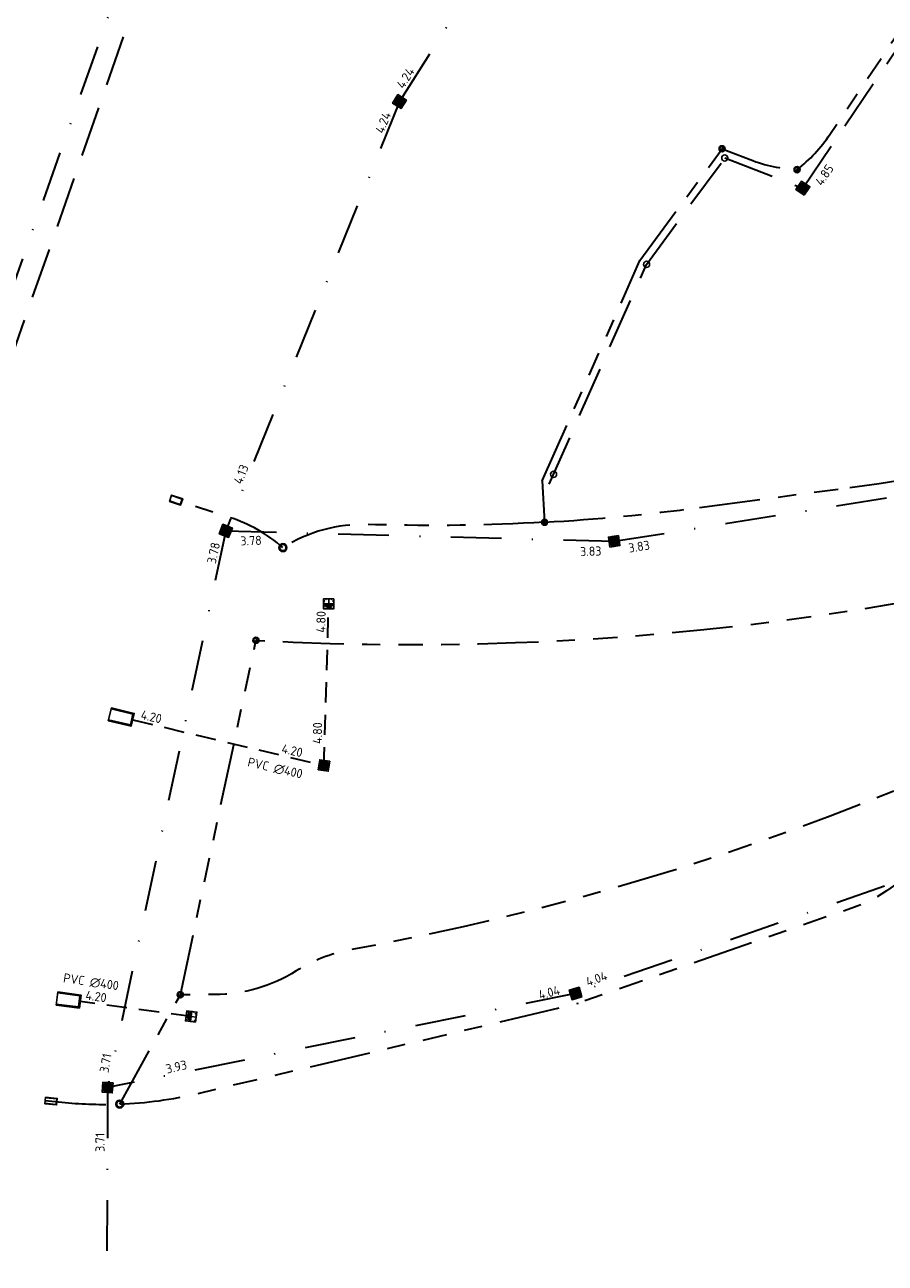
# Model space of a CAD drawing. Extents: x 168266 to 168732, y 448750 to 449580.
# Tile 15 of 22: x 168429 to 168514, y 449237 to 449359. Entities that reach past the tile are written whole.
import ezdxf
from ezdxf.enums import TextEntityAlignment as Align

# ---------------------------------------------------------------- set-up
doc = ezdxf.new("R2010")
doc.units = 0
for name, pattern in [('HIDDENX2', [0.75, 0.5, -0.25]), ('RI-DRAINAGE', [19.2, 6, -1.8, 1.8, -1.8, 2.4, -1.8, 1.8, -1.8]), ('RI-HWA', [7.4, 5, -2.4]), ('RI-HWA_PVC', [6.4, 4, -2.4]), ('RI-VWA', [11, 5, -3, 0, -3])]:
    doc.linetypes.add(name, pattern=pattern)
doc.layers.get('0').update_dxf_attribs({"lineweight": 0})
for name, color, linetype, lineweight, true_color in [('N-OI-RI-DRAINAGE-G', 3, 'RI-DRAINAGE', 35, 0x00ff00), ('N-OI-RI-HWA-G', 150, 'RI-HWA', 35, 0x007fff), ('N-OI-RI-HWA_RIOOLPUT_OVERSTORTPUT-S', 150, 'Continuous', 25, 0x007fff), ('N-OI-RI-VWA-G', 20, 'RI-VWA', 35, 0xff3f00)]:
    doc.layers.add(name, color=color, linetype=linetype, lineweight=lineweight, true_color=true_color)
for name, color, linetype, lineweight in [('N-OI-RI-DRAINAGE_PUT-S', 90, 'Continuous', 25), ('N-OI-RI-DRAINAGE_UITSTROOMBAK-S', 90, 'Continuous', 25), ('N-OI-RI-HWA_BOB-S', 150, 'Continuous', 25), ('N-OI-RI-HWA_RIOOLPUT_INSPECTIEPUT_BETON-S', 150, 'Continuous', 25), ('N-OI-RI-HWA_TRANSPORTLEIDING_PVC_400-G', 150, 'RI-HWA_PVC', 35), ('N-OI-RI-HWA_UITSTROOMBAK-S', 150, 'Continuous', 25), ('N-OI-RI-VWA_BOB-S', 20, 'Continuous', 25), ('N-OI-RI-VWA_RIOOLPUT_INSPECTIEPUT-S', 20, 'Continuous', 25), ('N-WE-RI-DRAINAGE_PUT-S', 90, 'Continuous', 25), ('N-WE-RI-HWA-G', 150, 'RI-HWA', 35), ('N-WE-RI-HWA_BOB-S', 150, 'Continuous', 25), ('N-WE-RI-HWA_RIOOLPUT_INSPECTIEPUT-S', 150, 'Continuous', 25)]:
    doc.layers.add(name, color=color, linetype=linetype, lineweight=lineweight)
doc.styles.add('NLCS-ISO', font='NLCS-ISO.ttf')

# ---------------------------------------------------------------- blocks, each defined once
blk = doc.blocks.new('N-SRI-PUT_HWA-SO')
h = blk.add_hatch(color=256)
h.dxf.hatch_style = 1
h.paths.add_polyline_path([(-2, 0, 1), (2, 0, 1)])
at = {"lineweight": -3, "flags": 128}
blk.add_lwpolyline([(-2, -2), (2, -2), (2, 2), (-2, 2)], close=True, dxfattribs=at)
at = {"lineweight": -3}
blk.add_circle((0, 0), 2, dxfattribs=at)
blk = doc.blocks.new('N-SRI-PUT_VWA-SO')
h = blk.add_hatch(color=256)
edge = h.paths.add_edge_path()
edge.add_arc((0, 0), 2, 0, 360)
at = {"flags": 128}
blk.add_lwpolyline([(-2, 2), (2, 2), (2, -2), (-2, -2)], close=True, dxfattribs=at)
at = {"lineweight": -3, "flags": 128}
blk.add_lwpolyline([(2, -2), (2, 2), (-2, 2), (-2, -2)], close=True, dxfattribs=at)
at = {"lineweight": -3}
blk.add_circle((0, 0), 2, dxfattribs=at)
blk = doc.blocks.new('SRI-BOB-SO')
at = {"ltscale": 0.1, "style": 'NLCS-ISO'}
blk.add_attdef('B.O.B.', text='', height=1.8, dxfattribs=at).set_placement((0.05, -0.02), align=Align.BOTTOM_CENTER)
blk = doc.blocks.new('N-SRI-PUT_HWA_KUNSTSTOF-SO')
at = {"color": 6, "lineweight": -3}
blk.add_circle((0, 0), 1.5, dxfattribs=at)
blk = doc.blocks.new('SRI-DRAIN_PUT_DOORSPUIT-SO')
at = {"lineweight": -3}
blk.add_hatch(color=256, dxfattribs=at).paths.add_polyline_path([(1.5, 0, 0.267949), (0.75, 1.3), (-0.75, -1.3, 0.57735)])
blk.add_line((-0.75, -1.3), (0.75, 1.3), dxfattribs=at)
for radius in [2, 1.5]:
    blk.add_circle((0, 0), radius, dxfattribs=at)
blk = doc.blocks.new('SRI-DRAIN_PUT-SO')
at = {"lineweight": -3}
for radius in [2, 1.5]:
    blk.add_circle((0, 0), radius, dxfattribs=at)
blk = doc.blocks.new('N-SRI-PUT_OVERSTORT-SO')
at = {"ltscale": 0.1}
blk.add_hatch(color=256, dxfattribs=at).paths.add_polyline_path([(0, 2), (-2, 0), (2, 0)])
for p, q in [((0, 2), (-2, 0)), ((0, 2), (0, -2)), ((0, 2), (2, 0)), ((2, 0), (-2, 0))]:
    blk.add_line(p, q, dxfattribs=at)
at = {"lineweight": -3, "flags": 128}
blk.add_lwpolyline([(-2, -2), (2, -2), (2, 2), (-2, 2)], close=True, dxfattribs=at)
at = {"ltscale": 0.1, "flags": 128}
blk.add_lwpolyline([(0, 2), (-2, 0), (2, 0)], close=True, dxfattribs=at)
at = {"linetype": 'HIDDENX2', "lineweight": -3, "ltscale": 0.25}
blk.add_circle((0, 0), 2, dxfattribs=at)
blk = doc.blocks.new('SRI-UITSTROOMBAK-SO')
at = {"color": 7}
for p, q in [((-3.25, 11.56), (3.25, 11.56)), ((-3.25, 0), (-3.25, 11.56)), ((-2.75, 0.5), (-2.75, 11.56)), ((2.75, 0.5), (2.75, 11.56)), ((3.25, 0), (3.25, 11.56)), ((-3.25, 0), (3.25, 0)), ((-2.75, 0.5), (2.75, 0.5))]:
    blk.add_line(p, q, dxfattribs=at)
at = {"flags": 128}
blk.add_lwpolyline([(-3.25, 11.56), (3.25, 11.56), (3.25, 0), (-3.25, 0)], close=True, dxfattribs=at)

msp = doc.modelspace()

# ---------------------------------------------------------------- linework, layer by layer
at = {"layer": 'N-OI-RI-DRAINAGE-G'}
for p, q in [((168489.57, 449336.13), (168497.67, 449347.15)), ((168479.94, 449314.38), (168489.57, 449336.13)), ((168495.45, 449311.76), (168510.26, 449313.74))]:
    msp.add_line(p, q, dxfattribs=at)
at = {"layer": 'N-OI-RI-DRAINAGE-G', "flags": 128}
for points in [[(168505.06, 449345.09, 0.079557), (168508.3, 449348.56), (168525.86, 449374.67)], [(168497.67, 449347.15), (168500.43, 449346.08, 0.079557), (168505.06, 449345.09)], [(168510.26, 449313.74, 0.058216), (168555.24, 449325.18), (168560.99, 449327.38, 0.163064), (168568.35, 449333.44)], [(168444.25, 449263.71), (168451.71, 449298.66, 0.05173), (168510.06, 449301.54, 0.043843), (168558.19, 449313.33, -0.010601), (168569.06, 449316.77, -0.052023), (168623.95, 449326.84, -0.050101), (168677.69, 449325.63)], [(168677.59, 449320.62, 0.025001), (168650.87, 449320.87, 0.030882), (168616.11, 449317.92, 0.078351), (168532.05, 449291.66, -0.01348), (168518.87, 449285.58, -0.056285), (168461, 449268.13, 0.096229), (168455.67, 449266.05, -0.141971), (168447.65, 449263.72), (168444.25, 449263.71)], [(168454.36, 449307.81, 0.101815), (168449.1, 449310.79), (168444.33, 449312.33)], [(168480.16, 449310.31, -0.020837), (168463.5, 449310.07), (168462.73, 449310.09, 0.147835), (168454.36, 449307.81)], [(168517.44, 449277.3, -0.146854), (168510.46, 449272.25), (168483.5, 449262.87)], [(168438.28, 449252.92, 0.048713), (168445.98, 449253.97), (168483.5, 449262.87)], [(168430.93, 449253.27), (168432.88, 449253.08, 0.033826), (168438.28, 449252.92, 0.033826)]]:
    msp.add_lwpolyline(points, format="xyb", dxfattribs=at)
for points in [[(168479.94, 449314.38), (168480.16, 449310.31)], [(168438.28, 449252.92), (168444.25, 449263.71)]]:
    msp.add_lwpolyline(points, dxfattribs=at)
at = {"layer": 'N-OI-RI-DRAINAGE-G'}
msp.add_arc((168468.96, 449510), 200, 273.2112, 277.6117, dxfattribs=at)
at = {"layer": 'N-OI-RI-HWA-G'}
for points in [[(168505.64, 449343.26), (168526.45, 449374.2), (168545.96, 449395.49), (168555.48, 449371.83), (168564.78, 449332.85), (168564.79, 449325.42)], [(168441.06, 449365.17), (168419.66, 449303.87), (168409.74, 449251.82)]]:
    msp.add_lwpolyline(points, dxfattribs=at)
at = {"layer": 'N-OI-RI-HWA_TRANSPORTLEIDING_PVC_400-G', "ltscale": 0.5, "flags": 128}
for points in [[(168439.55, 449290.83), (168458.41, 449286.32), (168458.88, 449302.27)], [(168445.32, 449261.56), (168434.38, 449263.03)]]:
    msp.add_lwpolyline(points, dxfattribs=at)
at = {"layer": 'N-OI-RI-VWA-G'}
for points in [[(168526.79, 449430.72), (168492.62, 449393.97), (168465.86, 449351.8), (168448.73, 449309.46), (168437.08, 449254.55), (168436.75, 449191.41)], [(168439.77, 449367.68), (168418.08, 449306.29), (168407.3, 449250.02)], [(168448.73, 449309.46), (168487.03, 449308.43), (168533.67, 449315.86), (168567.97, 449328.61), (168623.35, 449336.31)], [(168479.99, 449058.08), (168519.68, 449054.25), (168584.59, 449035.12), (168600.69, 449098.57), (168606.53, 449164.76), (168606.26, 449183.85), (168605.59, 449230), (168609.28, 449271.76), (168615.72, 449308.52), (168566.31, 449296.27), (168524.18, 449278.06), (168483.22, 449263.83), (168437.08, 449254.55)]]:
    msp.add_lwpolyline(points, dxfattribs=at)
at = {"layer": 'N-WE-RI-HWA-G', "color": 6}
msp.add_lwpolyline([(168480.62, 449314.08), (168490.22, 449335.75), (168497.93, 449346.24), (168505.64, 449343.26)], dxfattribs=at)

# ---------------------------------------------------------------- block references
at = {"layer": 'N-OI-RI-DRAINAGE_PUT-S', "xscale": 0.2, "yscale": 0.2, "zscale": 0.2}
for p in [(168454.36, 449307.81), (168438.28, 449252.92)]:
    msp.add_blockref('SRI-DRAIN_PUT-SO', p, dxfattribs=at)
at = {"layer": 'N-OI-RI-DRAINAGE_UITSTROOMBAK-S', "xscale": 0.1, "yscale": 0.1, "zscale": 0.1}
for p, rotation in [((168444.38, 449312.32), 72.07103997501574), ((168432.08, 449253.16), 84.43193517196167)]:
    msp.add_blockref('SRI-UITSTROOMBAK-SO', p, dxfattribs=dict(at, rotation=rotation))
at = {"layer": 'N-OI-RI-HWA_BOB-S'}
for p, xscale, yscale, zscale, rotation in [((168453.42, 449285.39), 0.4999999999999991, 0.4999999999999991, 0.4999999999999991, 347.1107126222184), ((168435.32, 449264.29), 0.4999999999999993, 0.4999999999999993, 0.4999999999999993, 351.601576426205)]:
    msp.add_blockref('SRI-BOB-SO', p, dxfattribs=dict(at, xscale=xscale, yscale=yscale, zscale=zscale, rotation=rotation)).add_auto_attribs({'B.O.B.': 'PVC ∅400'})
at = {"layer": 'N-OI-RI-HWA_RIOOLPUT_INSPECTIEPUT_BETON-S', "zscale": 0.5}
for p, xscale, yscale, rotation in [((168505.64, 449343.26), 0.2499999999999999, 0.2499999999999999, 56.0733672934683), ((168458.41, 449286.32), 0.25, 0.25, 171.388577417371)]:
    msp.add_blockref('N-SRI-PUT_HWA-SO', p, dxfattribs=dict(at, xscale=xscale, yscale=yscale, rotation=rotation))
at = {"layer": 'N-OI-RI-HWA_RIOOLPUT_OVERSTORTPUT-S'}
for p, xscale, yscale, zscale, rotation in [((168458.88, 449302.27), 0.25, 0.25, 0.25, 180), ((168445.32, 449261.56), 0.2499999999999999, 0.2499999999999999, 0.2499999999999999, 82.37193407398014)]:
    msp.add_blockref('N-SRI-PUT_OVERSTORT-SO', p, dxfattribs=dict(at, xscale=xscale, yscale=yscale, zscale=zscale, rotation=rotation))
at = {"layer": 'N-OI-RI-HWA_UITSTROOMBAK-S', "xscale": 0.2, "yscale": 0.2, "zscale": 0.2}
for p, rotation in [((168439.55, 449290.83), 76.5726149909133), ((168434.38, 449263.03), 82.37193550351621)]:
    msp.add_blockref('SRI-UITSTROOMBAK-SO', p, dxfattribs=dict(at, rotation=rotation))
at = {"layer": 'N-OI-RI-VWA_BOB-S'}
for p, xscale, yscale, zscale, rotation, values in [((168467.04, 449353.73), 0.5, 0.5, 0.5, 57.61548369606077, {'B.O.B.': '4.24'}), ((168464.9, 449349.45), 0.5, 0.5, 0.5, 68.32008073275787, {'B.O.B.': '4.24'}), ((168450.89, 449314.76), 0.5, 0.5, 0.5, 68.3018546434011, {'B.O.B.': '4.13'}), ((168451.22, 449307.79), 0.4999999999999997, 0.4999999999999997, 0.4999999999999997, 1.846629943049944, {'B.O.B.': '3.78'}), ((168448.21, 449307.11), 0.4999999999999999, 0.4999999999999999, 0.4999999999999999, 77.82811746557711, {'B.O.B.': '3.78'}), ((168484.72, 449306.74), 0.5, 0.5, 0.5, 2.081326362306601, {'B.O.B.': '3.83'}), ((168489.57, 449307.21), 0.5, 0.5, 0.5, 9.01074344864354, {'B.O.B.': '3.83'}), ((168485.5, 449264.61), 0.4999999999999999, 0.4999999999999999, 0.4999999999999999, 19.21107973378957, {'B.O.B.': '4.04'}), ((168480.77, 449263.23), 0.5, 0.5, 0.5, 14.47798711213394, {'B.O.B.': '4.04'}), ((168437.57, 449256.82), 0.5, 0.5, 0.5, 79.89272711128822, {'B.O.B.': '3.71'}), ((168444, 449255.9), 0.5, 0.5, 0.5, 13.37387984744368, {'B.O.B.': '3.93'}), ((168437.04, 449249.13), 0.5000000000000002, 0.5000000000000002, 0.5000000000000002, 90, {'B.O.B.': '3.71'})]:
    msp.add_blockref('SRI-BOB-SO', p, dxfattribs=dict(at, xscale=xscale, yscale=yscale, zscale=zscale, rotation=rotation)).add_auto_attribs(values)
at = {"layer": 'N-OI-RI-VWA_RIOOLPUT_INSPECTIEPUT-S', "zscale": 0.5}
for p, xscale, yscale, rotation in [((168465.86, 449351.8), 0.25, 0.25, 57.59587932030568), ((168448.73, 449309.46), 0.25, 0.25, 67.97284343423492), ((168487.03, 449308.43), 0.2499999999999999, 0.2499999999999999, 8.943014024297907), ((168483.22, 449263.83), 0.2499999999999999, 0.2499999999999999, 105.8174927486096), ((168437.08, 449254.55), 0.25, 0.25, 356.0837869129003)]:
    msp.add_blockref('N-SRI-PUT_VWA-SO', p, dxfattribs=dict(at, xscale=xscale, yscale=yscale, rotation=rotation))
at = {"layer": 'N-WE-RI-DRAINAGE_PUT-S', "xscale": 0.15, "yscale": 0.15}
for p in [(168497.67, 449347.15), (168505.06, 449345.09), (168480.16, 449310.31), (168451.71, 449298.66), (168444.25, 449263.71)]:
    msp.add_blockref('SRI-DRAIN_PUT_DOORSPUIT-SO', p, dxfattribs=at)
at = {"layer": 'N-WE-RI-HWA_BOB-S'}
for p, xscale, yscale, zscale, rotation, values in [((168508.33, 449344.15), 0.4999999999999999, 0.4999999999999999, 0.4999999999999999, 56.07336729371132, {'B.O.B.': '4.85'}), ((168458.83, 449300.45), 0.5000000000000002, 0.5000000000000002, 0.5000000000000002, 89.11164127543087, {'B.O.B.': '4.80'}), ((168441.21, 449290.44), 0.5, 0.5, 0.5, 347.3074565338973, {'B.O.B.': '4.20'}), ((168458.48, 449289.48), 0.5000000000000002, 0.5000000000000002, 0.5000000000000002, 89.11164127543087, {'B.O.B.': '4.80'}), ((168455.1, 449287.1), 0.5, 0.5, 0.5, 347.3074565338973, {'B.O.B.': '4.20'}), ((168435.82, 449262.84), 0.5, 0.5, 0.5, 351.7983203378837, {'B.O.B.': '4.20'})]:
    msp.add_blockref('SRI-BOB-SO', p, dxfattribs=dict(at, xscale=xscale, yscale=yscale, zscale=zscale, rotation=rotation)).add_auto_attribs(values)
at = {"layer": 'N-WE-RI-HWA_RIOOLPUT_INSPECTIEPUT-S', "xscale": 0.2, "yscale": 0.2}
for p in [(168497.93, 449346.24), (168490.22, 449335.75)]:
    msp.add_blockref('N-SRI-PUT_HWA_KUNSTSTOF-SO', p, dxfattribs=at)
at = {"layer": 'N-WE-RI-HWA_RIOOLPUT_INSPECTIEPUT-S', "xscale": 0.2000000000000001, "yscale": 0.2000000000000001, "rotation": 156.1050921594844}
msp.add_blockref('N-SRI-PUT_HWA_KUNSTSTOF-SO', (168481.05, 449315.04), dxfattribs=at)

doc.saveas('drawing.dxf')
